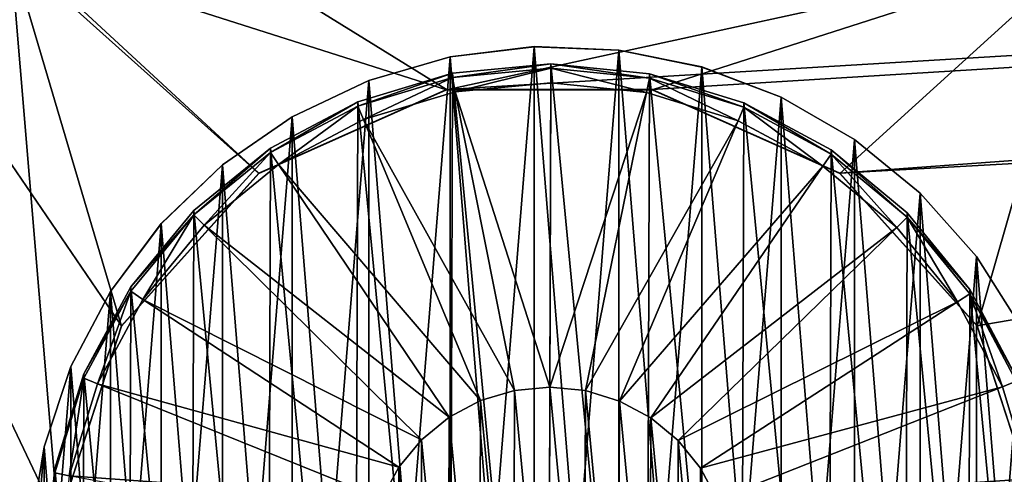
# Model space of a CAD drawing. Header units: millimetres. Extents: x -73 to 74, y 0 to 45.
# Tile 6 of 39: x -58.81 to -45.36, y 24.11 to 30.32. Entities that reach past the tile are written whole.
import ezdxf

# ---------------------------------------------------------------- set-up
doc = ezdxf.new("R2010")
doc.units = ezdxf.units.MM
doc.header["$LTSCALE"] = 25.4
doc.layers.get('0').update_dxf_attribs({"true_color": 0xff5454})

# ---------------------------------------------------------------- blocks, each defined once
blk = doc.blocks.new('MINI-LED-10042-10043.STL#2')
at = {"color": 250, "true_color": 0x262626}
mesh = blk.add_polyface(dxfattribs=at)
corners = [(-73.262, 0.233, 2.726), (-68.168, 5.327, 2.711), (-73.262, 45.233, 2.594), (73.738, 0.233, 2.726), (68.643, 5.327, 2.711), (68.643, 40.139, 2.609), (-68.168, 40.139, 2.609), (73.738, 45.233, 2.594)]
mesh.append_faces([[corners[k] for k in face] for face in [(0, 1, 2), (1, 3, 4), (4, 3, 5), (2, 6, 7), (6, 2, 1), (7, 5, 3)]], dxfattribs={"vtx0": -1, "vtx1": -1, "color": 250})
mesh.append_faces([[corners[k] for k in face] for face in [(1, 0, 3), (7, 6, 5)]], dxfattribs={"vtx0": -1, "vtx2": -1, "color": 250})
mesh = blk.add_polyface(dxfattribs=at)
corners = [(-73.262, 45.225, -0.106), (-66.262, 38.225, -0.085), (-73.262, 0.225, 0.026), (73.738, 45.225, -0.106), (66.738, 38.225, -0.085), (66.738, 7.225, 0.006), (-66.262, 7.225, 0.006), (73.738, 0.225, 0.026)]
mesh.append_faces([[corners[k] for k in face] for face in [(0, 1, 2), (1, 3, 4), (4, 3, 5), (2, 6, 7), (6, 2, 1), (7, 5, 3)]], dxfattribs={"vtx0": -1, "vtx1": -1, "color": 250})
mesh.append_faces([[corners[k] for k in face] for face in [(1, 0, 3), (7, 6, 5)]], dxfattribs={"vtx0": -1, "vtx2": -1, "color": 250})
mesh = blk.add_polyface(dxfattribs=at)
corners = [(67.027, 7.08, 49.006), (-66.551, 38.658, 48.914), (-66.551, 7.08, 49.006), (67.027, 38.658, 48.914)]
mesh.append_faces([[corners[k] for k in face] for face in [(0, 1, 2), (1, 0, 3)]], dxfattribs={"vtx0": -1, "color": 250})
mesh = blk.add_polyface(dxfattribs=at)
corners = [(66.738, 38.319, 31.914), (-66.262, 7.319, 32.006), (-66.262, 38.319, 31.914), (66.738, 7.319, 32.006)]
mesh.append_faces([[corners[k] for k in face] for face in [(0, 1, 2), (1, 0, 3)]], dxfattribs={"vtx0": -1, "color": 250})
at = {"color": 18, "true_color": 0x080808}
mesh = blk.add_polyface(dxfattribs=at)
corners = [(-66.062, 7.516, 31.005), (-64.462, 9.116, 31), (-66.062, 38.116, 30.915), (66.538, 7.516, 31.005), (64.938, 9.116, 31), (64.938, 36.516, 30.92), (-64.462, 36.516, 30.92), (66.538, 38.116, 30.915)]
mesh.append_faces([[corners[k] for k in face] for face in [(0, 1, 2), (1, 3, 4), (4, 3, 5), (2, 6, 7), (6, 2, 1), (7, 5, 3)]], dxfattribs={"vtx0": -1, "vtx1": -1, "color": 18})
mesh.append_faces([[corners[k] for k in face] for face in [(1, 0, 3), (7, 6, 5)]], dxfattribs={"vtx0": -1, "vtx2": -1, "color": 18})
mesh = blk.add_polyface(dxfattribs=at)
corners = [(-66.062, 38.028, 0.915), (-64.133, 36.428, 0.92), (-66.062, 7.428, 1.005), (66.538, 38.028, 0.915), (-39.062, 36.428, 0.92), (-38.133, 36.428, 0.92), (-39.062, 9.028, 1), (-13.062, 36.428, 0.92), (-12.133, 36.428, 0.92), (-13.062, 9.028, 1), (12.938, 36.428, 0.92), (13.867, 36.428, 0.92), (12.938, 9.028, 1), (38.938, 36.428, 0.92), (39.867, 36.428, 0.92), (38.938, 9.028, 1), (64.938, 36.428, 0.92), (64.938, 9.028, 1), (-64.133, 9.028, 1), (66.538, 7.428, 1.005), (-38.133, 9.028, 1), (-12.133, 9.028, 1), (13.867, 9.028, 1), (39.867, 9.028, 1)]
mesh.append_faces([[corners[k] for k in face] for face in [(0, 1, 2), (1, 3, 4), (4, 5, 6), (5, 3, 7), (7, 8, 9), (8, 3, 10), (10, 11, 12), (11, 3, 13), (13, 14, 15), (14, 3, 16), (16, 3, 17), (2, 18, 19), (18, 2, 1), (20, 6, 5), (21, 9, 8), (22, 12, 11), (23, 15, 14), (19, 17, 3)]], dxfattribs={"vtx0": -1, "vtx1": -1, "color": 18})
mesh.append_faces([[corners[k] for k in face] for face in [(4, 3, 5), (7, 3, 8), (10, 3, 11), (13, 3, 14), (19, 6, 20), (19, 9, 21), (19, 12, 22), (19, 15, 23)]], dxfattribs={"vtx0": -1, "vtx1": -1, "vtx2": -1, "color": 18})
mesh.append_faces([[corners[k] for k in face] for face in [(1, 0, 3), (19, 18, 6), (19, 20, 9), (19, 21, 12), (19, 22, 15), (19, 23, 17)]], dxfattribs={"vtx0": -1, "vtx2": -1, "color": 18})
mesh = blk.add_polyface(dxfattribs=at)
corners = [(-64.462, 9.057, 11), (-57.994, 20.671, 10.966), (-64.462, 36.457, 10.92), (-56.591, 18.241, 10.973), (-54.32, 16.591, 10.978), (-51.574, 16.007, 10.98), (64.938, 9.057, 11), (-58.287, 23.463, 10.958), (-48.829, 16.591, 10.978), (-25.574, 16.007, 10.98), (-46.558, 18.241, 10.973), (-28.32, 16.591, 10.978), (-45.155, 20.671, 10.966), (-44.861, 23.463, 10.958), (-30.591, 18.241, 10.973), (-31.994, 20.671, 10.966), (-32.287, 23.463, 10.958), (-22.829, 16.591, 10.978), (-20.558, 18.241, 10.973), (0.426, 16.007, 10.98), (-2.32, 16.591, 10.978), (-19.155, 20.671, 10.966), (-18.861, 23.463, 10.958), (-4.591, 18.241, 10.973), (-5.994, 20.671, 10.966), (-6.287, 23.463, 10.958), (3.171, 16.591, 10.978), (5.442, 18.241, 10.973), (26.426, 16.007, 10.98), (23.68, 16.591, 10.978), (6.845, 20.671, 10.966), (7.139, 23.463, 10.958), (21.409, 18.241, 10.973), (20.006, 20.671, 10.966), (19.713, 23.463, 10.958), (29.171, 16.591, 10.978), (31.442, 18.241, 10.973), (32.845, 20.671, 10.966), (33.139, 23.463, 10.958), (49.68, 16.591, 10.978), (47.409, 18.241, 10.973), (46.006, 20.671, 10.966), (45.713, 23.463, 10.958), (52.426, 16.007, 10.98), (55.171, 16.591, 10.978), (57.442, 18.241, 10.973), (58.845, 20.671, 10.966), (59.139, 23.463, 10.958), (-52.978, 29.36, 10.941), (64.938, 36.457, 10.92), (-55.542, 28.218, 10.944), (-57.42, 26.132, 10.95), (-50.171, 29.36, 10.941), (-47.607, 28.218, 10.944), (-26.978, 29.36, 10.941), (-45.729, 26.132, 10.95), (-29.542, 28.218, 10.944), (-31.42, 26.132, 10.95), (-24.171, 29.36, 10.941), (-21.607, 28.218, 10.944), (-0.978, 29.36, 10.941), (-19.729, 26.132, 10.95), (-3.542, 28.218, 10.944), (-5.42, 26.132, 10.95), (1.829, 29.36, 10.941), (4.393, 28.218, 10.944), (6.271, 26.132, 10.95), (25.022, 29.36, 10.941), (22.458, 28.218, 10.944), (20.58, 26.132, 10.95), (27.829, 29.36, 10.941), (30.393, 28.218, 10.944), (32.271, 26.132, 10.95), (48.458, 28.218, 10.944), (46.58, 26.132, 10.95), (51.022, 29.36, 10.941), (53.829, 29.36, 10.941), (56.393, 28.218, 10.944), (58.271, 26.132, 10.95)]
mesh.append_faces([[corners[k] for k in face] for face in [(0, 1, 2), (1, 0, 3), (3, 0, 4), (4, 0, 5), (5, 6, 8), (8, 9, 10), (10, 11, 12), (12, 11, 13), (9, 6, 17), (17, 6, 18), (18, 20, 21), (21, 20, 22), (19, 6, 26), (26, 6, 27), (27, 29, 30), (30, 29, 31), (28, 6, 35), (35, 6, 36), (36, 6, 37), (37, 6, 38), (39, 6, 43), (43, 6, 44), (44, 6, 45), (45, 6, 46), (46, 6, 47), (2, 48, 49), (48, 2, 50), (50, 2, 51), (51, 2, 7), (54, 13, 56), (56, 13, 57), (57, 13, 16), (60, 22, 62), (62, 22, 63), (63, 22, 25), (67, 31, 68), (68, 31, 69), (69, 31, 34), (73, 38, 74), (74, 38, 42), (49, 47, 6)]], dxfattribs={"vtx0": -1, "vtx1": -1, "color": 18})
mesh.append_faces([[corners[k] for k in face] for face in [(8, 6, 9), (18, 6, 19), (27, 6, 28), (38, 6, 39), (49, 53, 54), (49, 59, 60), (49, 66, 67), (49, 38, 73)]], dxfattribs={"vtx0": -1, "vtx1": -1, "vtx2": -1, "color": 18})
mesh.append_faces([[corners[k] for k in face] for face in [(5, 0, 6), (2, 1, 7), (10, 9, 11), (13, 11, 14), (13, 14, 15), (13, 15, 16), (18, 19, 20), (22, 20, 23), (22, 23, 24), (22, 24, 25), (27, 28, 29), (31, 29, 32), (31, 32, 33), (31, 33, 34), (38, 39, 40), (38, 40, 41), (38, 41, 42), (49, 48, 52), (49, 52, 53), (54, 53, 55), (54, 55, 13), (49, 54, 58), (49, 58, 59), (60, 59, 61), (60, 61, 22), (49, 60, 64), (49, 64, 65), (49, 65, 66), (67, 66, 31), (49, 67, 70), (49, 70, 71), (49, 71, 72), (49, 72, 38), (49, 73, 75), (49, 75, 76), (49, 76, 77), (49, 77, 78), (49, 78, 47)]], dxfattribs={"vtx0": -1, "vtx2": -1, "color": 18})
mesh = blk.add_polyface(dxfattribs=at)
corners = [(-58.937, 31.258, 9.935), (-58.287, 23.46, 9.958), (-58.937, 14.251, 9.985), (-57.42, 26.129, 9.95), (-55.542, 28.215, 9.944), (-52.978, 29.357, 9.941), (-44.258, 31.258, 9.935), (-50.171, 29.357, 9.941), (-47.607, 28.215, 9.944), (-45.729, 26.129, 9.95), (-44.861, 23.46, 9.958), (-54.32, 16.588, 9.978), (-44.258, 14.251, 9.985), (-56.591, 18.238, 9.973), (-57.994, 20.669, 9.966), (-51.574, 16.004, 9.98), (-48.829, 16.588, 9.978), (-46.558, 18.238, 9.973), (-45.155, 20.669, 9.966)]
mesh.append_faces([[corners[k] for k in face] for face in [(0, 1, 2), (1, 0, 3), (3, 0, 4), (4, 0, 5), (5, 6, 7), (7, 6, 8), (8, 6, 9), (9, 6, 10), (2, 11, 12), (11, 2, 13), (13, 2, 14), (14, 2, 1), (12, 10, 6)]], dxfattribs={"vtx0": -1, "vtx1": -1, "color": 18})
mesh.append_faces([[corners[k] for k in face] for face in [(5, 0, 6), (12, 11, 15), (12, 15, 16), (12, 16, 17), (12, 17, 18), (12, 18, 10)]], dxfattribs={"vtx0": -1, "vtx2": -1, "color": 18})
at = {"color": 7, "true_color": 0xe6ffff}
mesh = blk.add_polyface(dxfattribs=at)
corners = [(-58.663, 22.18, 11.548), (-58.663, 23.338, 11.545), (-58.686, 22.759, 11.547), (-58.477, 21.037, 11.552), (-58.477, 24.481, 11.542), (-58.111, 19.939, 11.555), (-58.111, 25.579, 11.538), (-57.572, 18.914, 11.558), (-57.572, 26.604, 11.535), (-56.877, 17.988, 11.561), (-56.877, 27.53, 11.533), (-56.042, 17.186, 11.563), (-56.042, 28.332, 11.53), (-55.089, 16.528, 11.565), (-55.089, 28.99, 11.528), (-54.043, 16.032, 11.566), (-54.043, 29.486, 11.527), (-52.931, 15.71, 11.567), (-52.931, 29.809, 11.526), (-51.781, 15.57, 11.568), (-51.781, 29.948, 11.525), (-50.624, 15.617, 11.568), (-50.624, 29.901, 11.526), (-49.49, 15.848, 11.567), (-49.49, 29.67, 11.526), (-48.407, 16.259, 11.566), (-48.407, 29.259, 11.527), (-47.404, 16.838, 11.564), (-47.404, 28.68, 11.529), (-46.507, 17.57, 11.562), (-46.507, 27.948, 11.531), (-45.739, 18.437, 11.559), (-45.739, 27.081, 11.534), (-45.121, 19.415, 11.556), (-45.121, 26.103, 11.537), (-44.667, 20.481, 11.553), (-44.667, 25.037, 11.54), (-44.39, 21.605, 11.55), (-44.39, 23.913, 11.543), (-44.296, 22.759, 11.547)]
mesh.append_faces([[corners[k] for k in face] for face in [(0, 1, 2), (38, 37, 39)]], dxfattribs={"vtx0": -1, "color": 7})
mesh.append_faces([[corners[k] for k in face] for face in [(1, 3, 4), (4, 5, 6), (6, 7, 8), (8, 9, 10), (10, 11, 12), (12, 13, 14), (14, 15, 16), (16, 17, 18), (18, 19, 20), (20, 21, 22), (22, 23, 24), (24, 25, 26), (26, 27, 28), (28, 29, 30), (30, 31, 32), (32, 33, 34), (34, 35, 36), (36, 37, 38)]], dxfattribs={"vtx0": -1, "vtx1": -1, "color": 7})
mesh.append_faces([[corners[k] for k in face] for face in [(1, 0, 3), (4, 3, 5), (6, 5, 7), (8, 7, 9), (10, 9, 11), (12, 11, 13), (14, 13, 15), (16, 15, 17), (18, 17, 19), (20, 19, 21), (22, 21, 23), (24, 23, 25), (26, 25, 27), (28, 27, 29), (30, 29, 31), (32, 31, 33), (34, 33, 35), (36, 35, 37)]], dxfattribs={"vtx0": -1, "vtx2": -1, "color": 7})
mesh = blk.add_polyface(dxfattribs=at)
corners = [(-58.663, 23.337, 11.045), (-58.663, 22.179, 11.048), (-58.686, 22.758, 11.047), (-58.477, 24.479, 11.042), (-58.477, 21.036, 11.052), (-58.111, 25.578, 11.038), (-58.111, 19.937, 11.055), (-57.572, 26.603, 11.035), (-57.572, 18.912, 11.058), (-56.877, 27.529, 11.033), (-56.877, 17.987, 11.061), (-56.042, 28.331, 11.03), (-56.042, 17.184, 11.063), (-55.089, 28.989, 11.028), (-55.089, 16.527, 11.065), (-54.043, 29.485, 11.027), (-54.043, 16.03, 11.066), (-52.931, 29.807, 11.026), (-52.931, 15.708, 11.067), (-51.781, 29.947, 11.025), (-51.781, 15.569, 11.068), (-50.624, 29.9, 11.026), (-50.624, 15.615, 11.068), (-49.49, 29.668, 11.026), (-49.49, 15.847, 11.067), (-48.407, 29.258, 11.027), (-48.407, 16.257, 11.066), (-47.404, 28.679, 11.029), (-47.404, 16.836, 11.064), (-46.507, 27.947, 11.031), (-46.507, 17.569, 11.062), (-45.739, 27.08, 11.034), (-45.739, 18.435, 11.059), (-45.121, 26.101, 11.037), (-45.121, 19.414, 11.056), (-44.667, 25.036, 11.04), (-44.667, 20.479, 11.053), (-44.39, 23.912, 11.043), (-44.39, 21.603, 11.05), (-44.296, 22.758, 11.047)]
mesh.append_faces([[corners[k] for k in face] for face in [(0, 1, 2), (38, 37, 39)]], dxfattribs={"vtx0": -1, "color": 7})
mesh.append_faces([[corners[k] for k in face] for face in [(1, 3, 4), (4, 5, 6), (6, 7, 8), (8, 9, 10), (10, 11, 12), (12, 13, 14), (14, 15, 16), (16, 17, 18), (18, 19, 20), (20, 21, 22), (22, 23, 24), (24, 25, 26), (26, 27, 28), (28, 29, 30), (30, 31, 32), (32, 33, 34), (34, 35, 36), (36, 37, 38)]], dxfattribs={"vtx0": -1, "vtx1": -1, "color": 7})
mesh.append_faces([[corners[k] for k in face] for face in [(1, 0, 3), (4, 3, 5), (6, 5, 7), (8, 7, 9), (10, 9, 11), (12, 11, 13), (14, 13, 15), (16, 15, 17), (18, 17, 19), (20, 19, 21), (22, 21, 23), (24, 23, 25), (26, 25, 27), (28, 27, 29), (30, 29, 31), (32, 31, 33), (34, 33, 35), (36, 35, 37)]], dxfattribs={"vtx0": -1, "vtx2": -1, "color": 7})
mesh = blk.add_polyface(dxfattribs=at)
corners = [(-52.931, 29.807, 11.026), (-51.781, 29.948, 11.525), (-51.781, 29.947, 11.025), (-52.931, 29.809, 11.526)]
mesh.append_faces([[corners[k] for k in face] for face in [(0, 1, 2), (1, 0, 3)]], dxfattribs={"vtx0": -1, "color": 7})
mesh = blk.add_polyface(dxfattribs=at)
corners = [(-51.781, 29.948, 11.525), (-50.624, 29.9, 11.026), (-51.781, 29.947, 11.025), (-50.624, 29.901, 11.526)]
mesh.append_faces([[corners[k] for k in face] for face in [(0, 1, 2), (1, 0, 3)]], dxfattribs={"vtx0": -1, "color": 7})
mesh = blk.add_polyface(dxfattribs=at)
corners = [(-50.624, 29.901, 11.526), (-49.49, 29.668, 11.026), (-50.624, 29.9, 11.026), (-49.49, 29.67, 11.526)]
mesh.append_faces([[corners[k] for k in face] for face in [(0, 1, 2), (1, 0, 3)]], dxfattribs={"vtx0": -1, "color": 7})
mesh = blk.add_polyface(dxfattribs=at)
corners = [(-54.043, 29.485, 11.027), (-52.931, 29.809, 11.526), (-52.931, 29.807, 11.026), (-54.043, 29.486, 11.527)]
mesh.append_faces([[corners[k] for k in face] for face in [(0, 1, 2), (1, 0, 3)]], dxfattribs={"vtx0": -1, "color": 7})
at = {"color": 49, "true_color": 0x464545}
mesh = blk.add_polyface(dxfattribs=at)
corners = [(-58.339, 21.495, 31.843), (-58.331, 24.184, 31.835), (-58.467, 22.84, 31.839), (-57.951, 20.201, 31.847), (-57.934, 25.476, 31.832), (-57.318, 19.007, 31.851), (-57.294, 26.666, 31.828), (-56.464, 17.96, 31.854), (-56.433, 27.708, 31.825), (-55.422, 17.1, 31.856), (-55.386, 28.562, 31.822), (-54.232, 16.459, 31.858), (-54.192, 29.195, 31.821), (-52.94, 16.063, 31.859), (-52.898, 29.583, 31.819), (-51.596, 15.926, 31.86), (-51.553, 29.711, 31.819), (-50.251, 16.054, 31.859), (-50.209, 29.575, 31.819), (-48.957, 16.442, 31.858), (-48.917, 29.179, 31.821), (-47.763, 17.076, 31.856), (-47.727, 28.538, 31.823), (-46.716, 17.93, 31.854), (-46.685, 27.677, 31.825), (-45.855, 18.971, 31.851), (-45.831, 26.63, 31.828), (-45.215, 20.161, 31.847), (-45.198, 25.437, 31.832), (-44.818, 21.453, 31.843), (-44.81, 24.142, 31.835), (-44.682, 22.797, 31.839)]
mesh.append_faces([[corners[k] for k in face] for face in [(0, 1, 2), (30, 29, 31)]], dxfattribs={"vtx0": -1, "color": 49})
mesh.append_faces([[corners[k] for k in face] for face in [(1, 3, 4), (4, 5, 6), (6, 7, 8), (8, 9, 10), (10, 11, 12), (12, 13, 14), (14, 15, 16), (16, 17, 18), (18, 19, 20), (20, 21, 22), (22, 23, 24), (24, 25, 26), (26, 27, 28), (28, 29, 30)]], dxfattribs={"vtx0": -1, "vtx1": -1, "color": 49})
mesh.append_faces([[corners[k] for k in face] for face in [(1, 0, 3), (4, 3, 5), (6, 5, 7), (8, 7, 9), (10, 9, 11), (12, 11, 13), (14, 13, 15), (16, 15, 17), (18, 17, 19), (20, 19, 21), (22, 21, 23), (24, 23, 25), (26, 25, 27), (28, 27, 29)]], dxfattribs={"vtx0": -1, "vtx2": -1, "color": 49})
mesh = blk.add_polyface(dxfattribs=at)
corners = [(-58.331, 24.125, 11.735), (-58.135, 24.086, 11.736), (-58.267, 22.78, 11.739), (-57.934, 25.417, 11.732), (-57.75, 25.34, 11.732), (-57.294, 26.607, 11.728), (-57.128, 26.495, 11.728), (-56.433, 27.649, 11.725), (-56.292, 27.507, 11.725), (-55.386, 28.503, 11.723), (-55.275, 28.336, 11.723), (-54.192, 29.136, 11.721), (-54.116, 28.951, 11.721), (-52.898, 29.524, 11.72), (-52.86, 29.328, 11.72), (-51.553, 29.652, 11.719), (-51.554, 29.452, 11.72), (-50.248, 29.32, 11.72), (-50.209, 29.516, 11.72), (-48.994, 28.935, 11.721), (-48.917, 29.119, 11.721), (-47.839, 28.313, 11.723), (-47.727, 28.479, 11.723), (-46.827, 27.477, 11.726), (-46.685, 27.618, 11.725), (-45.998, 26.461, 11.729), (-45.831, 26.571, 11.728), (-45.383, 25.302, 11.732), (-45.198, 25.378, 11.732), (-45.006, 24.045, 11.736), (-44.81, 24.083, 11.736), (-44.882, 22.739, 11.739), (-44.818, 21.394, 11.743), (-44.682, 22.738, 11.739), (-58.339, 21.436, 11.743), (-58.467, 22.781, 11.739), (-58.143, 21.474, 11.743), (-57.951, 20.142, 11.747), (-57.766, 20.218, 11.747), (-57.318, 18.948, 11.751), (-57.151, 19.059, 11.75), (-56.464, 17.901, 11.754), (-56.322, 18.042, 11.753), (-55.422, 17.04, 11.756), (-55.31, 17.206, 11.756), (-54.232, 16.4, 11.758), (-54.155, 16.584, 11.758), (-52.94, 16.004, 11.759), (-52.901, 16.2, 11.759), (-51.596, 15.867, 11.76), (-51.595, 16.067, 11.759), (-50.251, 15.995, 11.759), (-50.289, 16.191, 11.759), (-49.033, 16.568, 11.758), (-48.957, 16.383, 11.758), (-47.874, 17.183, 11.756), (-47.763, 17.017, 11.756), (-46.857, 18.012, 11.753), (-46.716, 17.871, 11.754), (-46.021, 19.024, 11.75), (-45.855, 18.912, 11.751), (-45.399, 20.179, 11.747), (-45.215, 20.102, 11.747), (-45.014, 21.433, 11.743)]
mesh.append_faces([[corners[k] for k in face] for face in [(32, 30, 33), (0, 34, 35)]], dxfattribs={"vtx0": -1, "color": 49})
mesh.append_faces([[corners[k] for k in face] for face in [(1, 3, 4), (4, 5, 6), (6, 7, 8), (8, 9, 10), (10, 11, 12), (12, 13, 14), (14, 15, 16), (16, 15, 17), (17, 18, 19), (19, 20, 21), (21, 22, 23), (23, 24, 25), (25, 26, 27), (27, 28, 29), (29, 30, 31), (34, 36, 37), (37, 38, 39), (39, 40, 41), (41, 42, 43), (43, 44, 45), (45, 46, 47), (47, 48, 49), (49, 50, 51), (51, 53, 54), (54, 55, 56), (56, 57, 58), (58, 59, 60), (60, 61, 62), (62, 63, 32)]], dxfattribs={"vtx0": -1, "vtx1": -1, "color": 49})
mesh.append_faces([[corners[k] for k in face] for face in [(31, 30, 32), (34, 0, 2)]], dxfattribs={"vtx0": -1, "vtx1": -1, "vtx2": -1, "color": 49})
mesh.append_faces([[corners[k] for k in face] for face in [(0, 1, 2), (1, 0, 3), (4, 3, 5), (6, 5, 7), (8, 7, 9), (10, 9, 11), (12, 11, 13), (14, 13, 15), (17, 15, 18), (19, 18, 20), (21, 20, 22), (23, 22, 24), (25, 24, 26), (27, 26, 28), (29, 28, 30), (34, 2, 36), (37, 36, 38), (39, 38, 40), (41, 40, 42), (43, 42, 44), (45, 44, 46), (47, 46, 48), (49, 48, 50), (51, 50, 52), (51, 52, 53), (54, 53, 55), (56, 55, 57), (58, 57, 59), (60, 59, 61), (62, 61, 63), (32, 63, 31)]], dxfattribs={"vtx0": -1, "vtx2": -1, "color": 49})
mesh = blk.add_polyface(dxfattribs=at)
corners = [(-52.898, 29.524, 11.72), (-51.553, 29.711, 31.819), (-51.553, 29.652, 11.719), (-52.898, 29.583, 31.819)]
mesh.append_faces([[corners[k] for k in face] for face in [(0, 1, 2), (1, 0, 3)]], dxfattribs={"vtx0": -1, "color": 49})
mesh = blk.add_polyface(dxfattribs=at)
corners = [(-51.553, 29.711, 31.819), (-50.209, 29.516, 11.72), (-51.553, 29.652, 11.719), (-50.209, 29.575, 31.819)]
mesh.append_faces([[corners[k] for k in face] for face in [(0, 1, 2), (1, 0, 3)]], dxfattribs={"vtx0": -1, "color": 49})
at = {"color": 7, "true_color": 0xe6ffff}
mesh = blk.add_polyface(dxfattribs=at)
corners = [(-49.49, 29.67, 11.526), (-48.407, 29.258, 11.027), (-49.49, 29.668, 11.026), (-48.407, 29.259, 11.527)]
mesh.append_faces([[corners[k] for k in face] for face in [(0, 1, 2), (1, 0, 3)]], dxfattribs={"vtx0": -1, "color": 7})
mesh = blk.add_polyface(dxfattribs=at)
corners = [(-55.089, 28.989, 11.028), (-54.043, 29.486, 11.527), (-54.043, 29.485, 11.027), (-55.089, 28.99, 11.528)]
mesh.append_faces([[corners[k] for k in face] for face in [(0, 1, 2), (1, 0, 3)]], dxfattribs={"vtx0": -1, "color": 7})
at = {"color": 49, "true_color": 0x464545}
mesh = blk.add_polyface(dxfattribs=at)
corners = [(-54.192, 29.136, 11.721), (-52.898, 29.583, 31.819), (-52.898, 29.524, 11.72), (-54.192, 29.195, 31.821)]
mesh.append_faces([[corners[k] for k in face] for face in [(0, 1, 2), (1, 0, 3)]], dxfattribs={"vtx0": -1, "color": 49})
mesh = blk.add_polyface(dxfattribs=at)
corners = [(-50.209, 29.575, 31.819), (-48.917, 29.119, 11.721), (-50.209, 29.516, 11.72), (-48.917, 29.179, 31.821)]
mesh.append_faces([[corners[k] for k in face] for face in [(0, 1, 2), (1, 0, 3)]], dxfattribs={"vtx0": -1, "color": 49})
at = {"color": 18, "true_color": 0x080808}
mesh = blk.add_polyface(dxfattribs=at)
corners = [(-52.978, 29.36, 10.941), (-55.542, 28.215, 9.944), (-52.978, 29.357, 9.941), (-55.542, 28.218, 10.944)]
mesh.append_faces([[corners[k] for k in face] for face in [(0, 1, 2), (1, 0, 3)]], dxfattribs={"vtx0": -1, "color": 18})
at = {"color": 49, "true_color": 0x464545}
mesh = blk.add_polyface(dxfattribs=at)
corners = [(-52.051, 25.252, 31.632), (-54.116, 28.951, 11.721), (-52.86, 29.328, 11.72), (-52.516, 25.112, 31.633)]
mesh.append_faces([[corners[k] for k in face] for face in [(0, 1, 2), (1, 0, 3)]], dxfattribs={"vtx0": -1, "color": 49})
at = {"color": 18, "true_color": 0x080808}
mesh = blk.add_polyface(dxfattribs=at)
corners = [(-50.171, 29.36, 10.941), (-52.978, 29.357, 9.941), (-50.171, 29.357, 9.941), (-52.978, 29.36, 10.941)]
mesh.append_faces([[corners[k] for k in face] for face in [(0, 1, 2), (1, 0, 3)]], dxfattribs={"vtx0": -1, "color": 18})
at = {"color": 49, "true_color": 0x464545}
mesh = blk.add_polyface(dxfattribs=at)
corners = [(-51.567, 25.298, 31.632), (-52.86, 29.328, 11.72), (-51.554, 29.452, 11.72), (-52.051, 25.252, 31.632)]
mesh.append_faces([[corners[k] for k in face] for face in [(0, 1, 2), (1, 0, 3)]], dxfattribs={"vtx0": -1, "color": 49})
mesh = blk.add_polyface(dxfattribs=at)
corners = [(-50.248, 29.32, 11.72), (-51.567, 25.298, 31.632), (-51.554, 29.452, 11.72), (-51.083, 25.249, 31.632)]
mesh.append_faces([[corners[k] for k in face] for face in [(0, 1, 2), (1, 0, 3)]], dxfattribs={"vtx0": -1, "color": 49})
at = {"color": 18, "true_color": 0x080808}
mesh = blk.add_polyface(dxfattribs=at)
corners = [(-47.607, 28.215, 9.944), (-50.171, 29.36, 10.941), (-50.171, 29.357, 9.941), (-47.607, 28.218, 10.944)]
mesh.append_faces([[corners[k] for k in face] for face in [(0, 1, 2), (1, 0, 3)]], dxfattribs={"vtx0": -1, "color": 18})
at = {"color": 49, "true_color": 0x464545}
mesh = blk.add_polyface(dxfattribs=at)
corners = [(-55.386, 28.503, 11.723), (-54.192, 29.195, 31.821), (-54.192, 29.136, 11.721), (-55.386, 28.562, 31.822)]
mesh.append_faces([[corners[k] for k in face] for face in [(0, 1, 2), (1, 0, 3)]], dxfattribs={"vtx0": -1, "color": 49})
mesh = blk.add_polyface(dxfattribs=at)
corners = [(-48.994, 28.935, 11.721), (-51.083, 25.249, 31.632), (-50.248, 29.32, 11.72), (-50.618, 25.106, 31.633)]
mesh.append_faces([[corners[k] for k in face] for face in [(0, 1, 2), (1, 0, 3)]], dxfattribs={"vtx0": -1, "color": 49})
at = {"color": 7, "true_color": 0xe6ffff}
mesh = blk.add_polyface(dxfattribs=at)
corners = [(-48.407, 29.259, 11.527), (-47.404, 28.679, 11.029), (-48.407, 29.258, 11.027), (-47.404, 28.68, 11.529)]
mesh.append_faces([[corners[k] for k in face] for face in [(0, 1, 2), (1, 0, 3)]], dxfattribs={"vtx0": -1, "color": 7})
at = {"color": 49, "true_color": 0x464545}
mesh = blk.add_polyface(dxfattribs=at)
corners = [(-48.917, 29.179, 31.821), (-47.727, 28.479, 11.723), (-48.917, 29.119, 11.721), (-47.727, 28.538, 31.823)]
mesh.append_faces([[corners[k] for k in face] for face in [(0, 1, 2), (1, 0, 3)]], dxfattribs={"vtx0": -1, "color": 49})
at = {"color": 7, "true_color": 0xe6ffff}
mesh = blk.add_polyface(dxfattribs=at)
corners = [(-56.042, 28.331, 11.03), (-55.089, 28.99, 11.528), (-55.089, 28.989, 11.028), (-56.042, 28.332, 11.53)]
mesh.append_faces([[corners[k] for k in face] for face in [(0, 1, 2), (1, 0, 3)]], dxfattribs={"vtx0": -1, "color": 7})
at = {"color": 49, "true_color": 0x464545}
mesh = blk.add_polyface(dxfattribs=at)
corners = [(-52.516, 25.112, 31.633), (-55.275, 28.336, 11.723), (-54.116, 28.951, 11.721), (-52.946, 24.884, 31.633)]
mesh.append_faces([[corners[k] for k in face] for face in [(0, 1, 2), (1, 0, 3)]], dxfattribs={"vtx0": -1, "color": 49})
mesh = blk.add_polyface(dxfattribs=at)
corners = [(-47.839, 28.313, 11.723), (-50.618, 25.106, 31.633), (-48.994, 28.935, 11.721), (-50.19, 24.876, 31.633)]
mesh.append_faces([[corners[k] for k in face] for face in [(0, 1, 2), (1, 0, 3)]], dxfattribs={"vtx0": -1, "color": 49})
at = {"color": 7, "true_color": 0xe6ffff}
mesh = blk.add_polyface(dxfattribs=at)
corners = [(-47.404, 28.68, 11.529), (-46.507, 27.947, 11.031), (-47.404, 28.679, 11.029), (-46.507, 27.948, 11.531)]
mesh.append_faces([[corners[k] for k in face] for face in [(0, 1, 2), (1, 0, 3)]], dxfattribs={"vtx0": -1, "color": 7})
at = {"color": 49, "true_color": 0x464545}
mesh = blk.add_polyface(dxfattribs=at)
corners = [(-56.433, 27.649, 11.725), (-55.386, 28.562, 31.822), (-55.386, 28.503, 11.723), (-56.433, 27.708, 31.825)]
mesh.append_faces([[corners[k] for k in face] for face in [(0, 1, 2), (1, 0, 3)]], dxfattribs={"vtx0": -1, "color": 49})
mesh = blk.add_polyface(dxfattribs=at)
corners = [(-47.727, 28.538, 31.823), (-46.685, 27.618, 11.725), (-47.727, 28.479, 11.723), (-46.685, 27.677, 31.825)]
mesh.append_faces([[corners[k] for k in face] for face in [(0, 1, 2), (1, 0, 3)]], dxfattribs={"vtx0": -1, "color": 49})
at = {"color": 7, "true_color": 0xe6ffff}
mesh = blk.add_polyface(dxfattribs=at)
corners = [(-56.877, 27.529, 11.033), (-56.042, 28.332, 11.53), (-56.042, 28.331, 11.03), (-56.877, 27.53, 11.533)]
mesh.append_faces([[corners[k] for k in face] for face in [(0, 1, 2), (1, 0, 3)]], dxfattribs={"vtx0": -1, "color": 7})
at = {"color": 49, "true_color": 0x464545}
mesh = blk.add_polyface(dxfattribs=at)
corners = [(-52.946, 24.884, 31.633), (-56.292, 27.507, 11.725), (-55.275, 28.336, 11.723), (-53.322, 24.577, 31.634)]
mesh.append_faces([[corners[k] for k in face] for face in [(0, 1, 2), (1, 0, 3)]], dxfattribs={"vtx0": -1, "color": 49})
mesh = blk.add_polyface(dxfattribs=at)
corners = [(-46.827, 27.477, 11.726), (-50.19, 24.876, 31.633), (-47.839, 28.313, 11.723), (-49.816, 24.566, 31.634)]
mesh.append_faces([[corners[k] for k in face] for face in [(0, 1, 2), (1, 0, 3)]], dxfattribs={"vtx0": -1, "color": 49})
at = {"color": 18, "true_color": 0x080808}
mesh = blk.add_polyface(dxfattribs=at)
corners = [(-55.542, 28.215, 9.944), (-57.42, 26.132, 10.95), (-57.42, 26.129, 9.95), (-55.542, 28.218, 10.944)]
mesh.append_faces([[corners[k] for k in face] for face in [(0, 1, 2), (1, 0, 3)]], dxfattribs={"vtx0": -1, "color": 18})
mesh = blk.add_polyface(dxfattribs=at)
corners = [(-45.729, 26.132, 10.95), (-47.607, 28.215, 9.944), (-45.729, 26.129, 9.95), (-47.607, 28.218, 10.944)]
mesh.append_faces([[corners[k] for k in face] for face in [(0, 1, 2), (1, 0, 3)]], dxfattribs={"vtx0": -1, "color": 18})
at = {"color": 7, "true_color": 0xe6ffff}
mesh = blk.add_polyface(dxfattribs=at)
corners = [(-46.507, 27.947, 11.031), (-45.739, 27.081, 11.534), (-45.739, 27.08, 11.034), (-46.507, 27.948, 11.531)]
mesh.append_faces([[corners[k] for k in face] for face in [(0, 1, 2), (1, 0, 3)]], dxfattribs={"vtx0": -1, "color": 7})
at = {"color": 49, "true_color": 0x464545}
mesh = blk.add_polyface(dxfattribs=at)
corners = [(-57.294, 26.666, 31.828), (-56.433, 27.649, 11.725), (-57.294, 26.607, 11.728), (-56.433, 27.708, 31.825)]
mesh.append_faces([[corners[k] for k in face] for face in [(0, 1, 2), (1, 0, 3)]], dxfattribs={"vtx0": -1, "color": 49})
mesh = blk.add_polyface(dxfattribs=at)
corners = [(-46.685, 27.618, 11.725), (-45.831, 26.63, 31.828), (-45.831, 26.571, 11.728), (-46.685, 27.677, 31.825)]
mesh.append_faces([[corners[k] for k in face] for face in [(0, 1, 2), (1, 0, 3)]], dxfattribs={"vtx0": -1, "color": 49})
at = {"color": 7, "true_color": 0xe6ffff}
mesh = blk.add_polyface(dxfattribs=at)
corners = [(-57.572, 26.604, 11.535), (-56.877, 27.529, 11.033), (-57.572, 26.603, 11.035), (-56.877, 27.53, 11.533)]
mesh.append_faces([[corners[k] for k in face] for face in [(0, 1, 2), (1, 0, 3)]], dxfattribs={"vtx0": -1, "color": 7})
at = {"color": 49, "true_color": 0x464545}
mesh = blk.add_polyface(dxfattribs=at)
corners = [(-57.128, 26.495, 11.728), (-53.322, 24.577, 31.634), (-53.632, 24.202, 31.635), (-56.292, 27.507, 11.725)]
mesh.append_faces([[corners[k] for k in face] for face in [(0, 1, 2), (1, 0, 3)]], dxfattribs={"vtx0": -1, "color": 49})
mesh = blk.add_polyface(dxfattribs=at)
corners = [(-49.816, 24.566, 31.634), (-45.998, 26.461, 11.729), (-49.508, 24.189, 31.635), (-46.827, 27.477, 11.726)]
mesh.append_faces([[corners[k] for k in face] for face in [(0, 1, 2), (1, 0, 3)]], dxfattribs={"vtx0": -1, "color": 49})
at = {"color": 7, "true_color": 0xe6ffff}
mesh = blk.add_polyface(dxfattribs=at)
corners = [(-45.739, 27.08, 11.034), (-45.121, 26.103, 11.537), (-45.121, 26.101, 11.037), (-45.739, 27.081, 11.534)]
mesh.append_faces([[corners[k] for k in face] for face in [(0, 1, 2), (1, 0, 3)]], dxfattribs={"vtx0": -1, "color": 7})
at = {"color": 49, "true_color": 0x464545}
mesh = blk.add_polyface(dxfattribs=at)
corners = [(-57.934, 25.476, 31.832), (-57.294, 26.607, 11.728), (-57.934, 25.417, 11.732), (-57.294, 26.666, 31.828)]
mesh.append_faces([[corners[k] for k in face] for face in [(0, 1, 2), (1, 0, 3)]], dxfattribs={"vtx0": -1, "color": 49})
at = {"color": 7, "true_color": 0xe6ffff}
mesh = blk.add_polyface(dxfattribs=at)
corners = [(-58.111, 25.579, 11.538), (-57.572, 26.603, 11.035), (-58.111, 25.578, 11.038), (-57.572, 26.604, 11.535)]
mesh.append_faces([[corners[k] for k in face] for face in [(0, 1, 2), (1, 0, 3)]], dxfattribs={"vtx0": -1, "color": 7})
at = {"color": 49, "true_color": 0x464545}
mesh = blk.add_polyface(dxfattribs=at)
corners = [(-45.831, 26.571, 11.728), (-45.198, 25.437, 31.832), (-45.198, 25.378, 11.732), (-45.831, 26.63, 31.828)]
mesh.append_faces([[corners[k] for k in face] for face in [(0, 1, 2), (1, 0, 3)]], dxfattribs={"vtx0": -1, "color": 49})
mesh = blk.add_polyface(dxfattribs=at)
corners = [(-57.75, 25.34, 11.732), (-53.632, 24.202, 31.635), (-53.862, 23.774, 31.637), (-57.128, 26.495, 11.728)]
mesh.append_faces([[corners[k] for k in face] for face in [(0, 1, 2), (1, 0, 3)]], dxfattribs={"vtx0": -1, "color": 49})
mesh = blk.add_polyface(dxfattribs=at)
corners = [(-49.508, 24.189, 31.635), (-45.383, 25.302, 11.732), (-49.281, 23.76, 31.637), (-45.998, 26.461, 11.729)]
mesh.append_faces([[corners[k] for k in face] for face in [(0, 1, 2), (1, 0, 3)]], dxfattribs={"vtx0": -1, "color": 49})
at = {"color": 18, "true_color": 0x080808}
mesh = blk.add_polyface(dxfattribs=at)
corners = [(-57.42, 26.129, 9.95), (-58.287, 23.463, 10.958), (-58.287, 23.46, 9.958), (-57.42, 26.132, 10.95)]
mesh.append_faces([[corners[k] for k in face] for face in [(0, 1, 2), (1, 0, 3)]], dxfattribs={"vtx0": -1, "color": 18})
mesh = blk.add_polyface(dxfattribs=at)
corners = [(-44.861, 23.463, 10.958), (-45.729, 26.129, 9.95), (-44.861, 23.46, 9.958), (-45.729, 26.132, 10.95)]
mesh.append_faces([[corners[k] for k in face] for face in [(0, 1, 2), (1, 0, 3)]], dxfattribs={"vtx0": -1, "color": 18})
at = {"color": 7, "true_color": 0xe6ffff}
mesh = blk.add_polyface(dxfattribs=at)
corners = [(-58.477, 24.481, 11.542), (-58.111, 25.578, 11.038), (-58.477, 24.479, 11.042), (-58.111, 25.579, 11.538)]
mesh.append_faces([[corners[k] for k in face] for face in [(0, 1, 2), (1, 0, 3)]], dxfattribs={"vtx0": -1, "color": 7})
at = {"color": 49, "true_color": 0x464545}
mesh = blk.add_polyface(dxfattribs=at)
corners = [(-58.331, 24.184, 31.835), (-57.934, 25.417, 11.732), (-58.331, 24.125, 11.735), (-57.934, 25.476, 31.832)]
mesh.append_faces([[corners[k] for k in face] for face in [(0, 1, 2), (1, 0, 3)]], dxfattribs={"vtx0": -1, "color": 49})
mesh = blk.add_polyface(dxfattribs=at)
corners = [(-58.135, 24.086, 11.736), (-53.862, 23.774, 31.637), (-54.005, 23.309, 31.638), (-57.75, 25.34, 11.732)]
mesh.append_faces([[corners[k] for k in face] for face in [(0, 1, 2), (1, 0, 3)]], dxfattribs={"vtx0": -1, "color": 49})
mesh = blk.add_polyface(dxfattribs=at)
corners = [(-54.005, 23.309, 31.638), (-54.008, 22.342, 31.641), (-54.054, 22.826, 31.639), (-53.868, 21.876, 31.642), (-53.862, 23.774, 31.637), (-53.641, 21.447, 31.643), (-53.632, 24.202, 31.635), (-53.333, 21.07, 31.644), (-53.322, 24.577, 31.634), (-52.959, 20.761, 31.645), (-52.946, 24.884, 31.633), (-52.531, 20.53, 31.646), (-52.516, 25.112, 31.633), (-52.066, 20.388, 31.646), (-52.051, 25.252, 31.632), (-51.582, 20.338, 31.647), (-51.567, 25.298, 31.632), (-51.098, 20.385, 31.647), (-51.083, 25.249, 31.632), (-50.633, 20.524, 31.646), (-50.618, 25.106, 31.633), (-50.203, 20.752, 31.645), (-50.19, 24.876, 31.633), (-49.827, 21.059, 31.645), (-49.816, 24.566, 31.634), (-49.517, 21.434, 31.643), (-49.508, 24.189, 31.635), (-49.287, 21.862, 31.642), (-49.281, 23.76, 31.637), (-49.144, 22.327, 31.641), (-49.141, 23.294, 31.638), (-49.095, 22.81, 31.639)]
mesh.append_faces([[corners[k] for k in face] for face in [(0, 1, 2), (29, 30, 31)]], dxfattribs={"vtx0": -1, "color": 49})
mesh.append_faces([[corners[k] for k in face] for face in [(1, 0, 3), (3, 4, 5), (5, 6, 7), (7, 8, 9), (9, 10, 11), (11, 12, 13), (13, 14, 15), (15, 16, 17), (17, 18, 19), (19, 20, 21), (21, 22, 23), (23, 24, 25), (25, 26, 27), (27, 28, 29)]], dxfattribs={"vtx0": -1, "vtx1": -1, "color": 49})
mesh.append_faces([[corners[k] for k in face] for face in [(3, 0, 4), (5, 4, 6), (7, 6, 8), (9, 8, 10), (11, 10, 12), (13, 12, 14), (15, 14, 16), (17, 16, 18), (19, 18, 20), (21, 20, 22), (23, 22, 24), (25, 24, 26), (27, 26, 28), (29, 28, 30)]], dxfattribs={"vtx0": -1, "vtx2": -1, "color": 49})
mesh = blk.add_polyface(dxfattribs=at)
corners = [(-49.281, 23.76, 31.637), (-45.006, 24.045, 11.736), (-49.141, 23.294, 31.638), (-45.383, 25.302, 11.732)]
mesh.append_faces([[corners[k] for k in face] for face in [(0, 1, 2), (1, 0, 3)]], dxfattribs={"vtx0": -1, "color": 49})
at = {"color": 7, "true_color": 0xe6ffff}
mesh = blk.add_polyface(dxfattribs=at)
corners = [(-58.663, 23.338, 11.545), (-58.477, 24.479, 11.042), (-58.663, 23.337, 11.045), (-58.477, 24.481, 11.542)]
mesh.append_faces([[corners[k] for k in face] for face in [(0, 1, 2), (1, 0, 3)]], dxfattribs={"vtx0": -1, "color": 7})
at = {"color": 49, "true_color": 0x464545}
mesh = blk.add_polyface(dxfattribs=at)
corners = [(-58.467, 22.84, 31.839), (-58.331, 24.125, 11.735), (-58.467, 22.781, 11.739), (-58.331, 24.184, 31.835)]
mesh.append_faces([[corners[k] for k in face] for face in [(0, 1, 2), (1, 0, 3)]], dxfattribs={"vtx0": -1, "color": 49})

msp = doc.modelspace()

# ---------------------------------------------------------------- block references
at = {"color": 0}
msp.add_blockref('MINI-LED-10042-10043.STL#2', (0, 0), dxfattribs=at)

doc.saveas('drawing.dxf')
